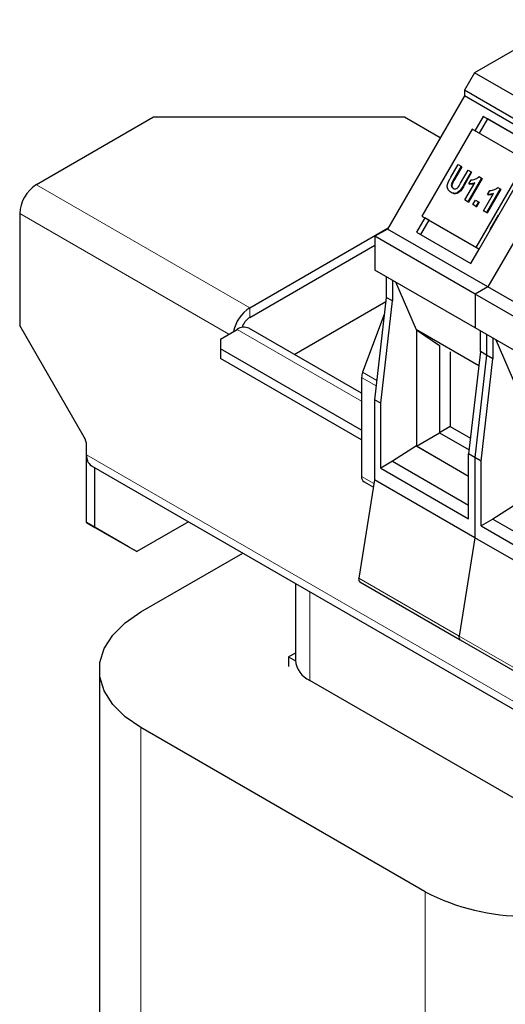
# Model space of a CAD drawing. Header units: millimetres. Extents: x 5 to 418, y 2 to 292.
# Tile 17 of 31: x 227 to 240, y 118 to 144. Entities that reach past the tile are written whole.
import ezdxf

# ---------------------------------------------------------------- set-up
doc = ezdxf.new("R2010")
doc.units = ezdxf.units.MM

msp = doc.modelspace()

# ---------------------------------------------------------------- linework, layer by layer
at = {"color": 7, "linetype": 'Continuous', "lineweight": 25}
for p, q in [((241.6603, 144.1852), (239.1718, 142.7486)), ((239.1718, 142.7486), (238.8998, 142.2775)), ((241.8871, 141.1811), (239.1718, 142.7486)), ((238.8998, 142.1213), (236.8198, 138.5186)), ((241.6151, 140.71), (238.8998, 142.2775)), ((238.8998, 142.2775), (238.8998, 142.1213)), ((241.6151, 140.5538), (238.8998, 142.1213)), ((230.4886, 141.5485), (227.3208, 139.7197)), ((237.2769, 141.5485), (230.4886, 141.5485)), ((238.2461, 140.989), (237.2769, 141.5485)), ((239.4101, 141.5681), (239.1861, 141.1801)), ((240.8808, 140.719), (239.4101, 141.5681)), ((239.5221, 141.5034), (239.4101, 141.5681)), ((239.5221, 141.5034), (239.2981, 141.1154)), ((240.8808, 140.719), (239.5221, 141.5034)), ((239.1061, 141.2263), (237.7461, 138.8707)), ((240.5768, 140.3772), (239.1061, 141.2263)), ((241.6151, 140.5538), (239.5351, 136.9511)), ((238.5373, 139.9227), (238.7338, 140.263)), ((238.8153, 140.216), (238.6151, 139.8692)), ((238.8313, 140.2067), (238.6311, 139.8599)), ((238.7338, 140.263), (238.8153, 140.216)), ((238.8153, 140.216), (238.8313, 140.2067)), ((239.2168, 138.0216), (240.5768, 140.3772)), ((239.2968, 137.9754), (240.6568, 140.331)), ((238.7942, 139.7559), (238.9987, 140.1101)), ((239.0802, 140.0631), (238.8867, 139.728)), ((239.0962, 140.0538), (238.9027, 139.7187)), ((238.9987, 140.1101), (239.0802, 140.0631)), ((239.0802, 140.0631), (239.0962, 140.0538)), ((239.2985, 139.937), (239.3655, 139.8984)), ((238.5578, 139.7619), (238.5738, 139.7526)), ((238.9141, 139.3048), (239.1831, 139.7707)), ((239.3655, 139.8984), (238.9957, 139.2578)), ((239.3815, 139.8891), (239.0117, 139.2485)), ((239.0216, 139.7419), (239.084, 139.8501)), ((239.0216, 139.7419), (239.0376, 139.7327)), ((239.3655, 139.8984), (239.3815, 139.8891)), ((238.5376, 139.5112), (238.5536, 139.5019)), ((239.4168, 139.0147), (239.6858, 139.4805)), ((239.8681, 139.6082), (239.4983, 138.9676)), ((239.8841, 139.599), (239.5143, 138.9584)), ((239.5243, 139.4518), (239.5867, 139.5599)), ((239.5243, 139.4518), (239.5403, 139.4425)), ((239.8012, 139.6469), (239.8681, 139.6082)), ((239.8681, 139.6082), (239.8841, 139.599)), ((238.9957, 139.2578), (238.9141, 139.3048)), ((238.9141, 139.3048), (238.9301, 139.2956)), ((239.0117, 139.2485), (238.9301, 139.2956)), ((238.9957, 139.2578), (239.0117, 139.2485)), ((239.1315, 139.1794), (239.2036, 139.3041)), ((239.213, 139.1323), (239.1315, 139.1794)), ((239.1315, 139.1794), (239.1475, 139.1701)), ((239.229, 139.1231), (239.1475, 139.1701)), ((239.2036, 139.3041), (239.2851, 139.2571)), ((239.2851, 139.2571), (239.213, 139.1323)), ((239.213, 139.1323), (239.229, 139.1231)), ((239.3011, 139.2479), (239.229, 139.1231)), ((239.2851, 139.2571), (239.3011, 139.2479)), ((226.8683, 138.9359), (226.8683, 135.9086)), ((237.7461, 138.8707), (239.2168, 138.0216)), ((237.7461, 138.8707), (237.8261, 138.8245)), ((239.4983, 138.9676), (239.4168, 139.0147)), ((239.4168, 139.0147), (239.4328, 139.0054)), ((239.5143, 138.9584), (239.4328, 139.0054)), ((239.4983, 138.9676), (239.5143, 138.9584)), ((239.6008, 138.502), (239.8248, 138.8899)), ((237.8261, 138.8245), (237.6021, 138.4365)), ((237.9381, 138.7598), (237.7141, 138.3718)), ((237.8261, 138.8245), (239.2968, 137.9754)), ((237.9381, 138.7598), (237.8261, 138.8245)), ((239.2968, 137.9754), (237.9381, 138.7598)), ((233.0908, 136.3888), (236.8396, 138.553)), ((236.8198, 138.5186), (236.4804, 138.3227)), ((239.1957, 136.7552), (236.4804, 138.3227)), ((236.4804, 138.3227), (236.4804, 137.4081)), ((239.5351, 136.9511), (236.8198, 138.5186)), ((237.6021, 138.4365), (239.0728, 137.5874)), ((233.0908, 136.1275), (236.4804, 138.0843)), ((239.0728, 137.5874), (239.2968, 137.9754)), ((239.2168, 138.0216), (239.2968, 137.9754)), ((239.1957, 135.8406), (236.4804, 137.4081)), ((236.7859, 137.2318), (236.7859, 136.67)), ((236.9556, 137.1338), (236.9556, 136.572)), ((237.6004, 135.7874), (237.0449, 137.0822)), ((239.5351, 136.9511), (239.1957, 136.7552)), ((239.1957, 136.7552), (239.1957, 135.8406)), ((241.911, 135.1877), (239.1957, 136.7552)), ((242.2504, 135.3836), (239.5351, 136.9511)), ((234.2973, 135.1249), (236.7726, 136.5538)), ((236.7859, 136.67), (236.4691, 133.8994)), ((236.6388, 133.8014), (236.9556, 136.572)), ((236.9556, 136.572), (236.7859, 136.67)), ((236.7323, 136.2014), (236.1466, 134.6404)), ((228.6122, 132.8881), (226.8683, 135.9086)), ((232.2988, 135.5397), (232.7514, 135.801)), ((236.1183, 134.0737), (233.0714, 135.8327)), ((239.2872, 134.8136), (237.6004, 135.7874)), ((237.6004, 135.7874), (237.6004, 132.6466)), ((239.2872, 134.8135), (237.6028, 135.7859)), ((237.6028, 135.7859), (237.6028, 132.6454)), ((237.6028, 135.7859), (238.2227, 135.3654)), ((241.911, 134.2731), (239.1957, 135.8406)), ((239.3314, 135.2004), (239.3314, 135.7623)), ((239.5011, 135.6643), (239.5011, 135.1024)), ((232.2988, 135.5397), (232.2988, 135.2785)), ((239.6709, 135.5663), (239.6709, 135.0045)), ((240.3157, 134.2199), (239.7602, 135.5147)), ((236.1183, 133.0735), (232.2988, 135.2785)), ((232.2988, 135.2785), (232.2988, 135.0172)), ((238.2227, 135.3654), (238.2227, 133.0033)), ((238.5169, 135.1956), (238.5169, 133.1731)), ((239.3314, 135.2004), (239.0147, 132.4298)), ((239.5011, 135.1024), (239.3314, 135.2004)), ((236.1183, 132.8122), (232.2988, 135.0172)), ((239.5011, 135.1024), (239.1844, 132.3318)), ((239.3541, 132.2339), (239.6709, 135.0045)), ((239.6709, 135.0045), (239.5011, 135.1024)), ((236.1183, 134.4977), (236.1183, 131.8194)), ((236.6388, 133.8014), (236.4691, 133.8994)), ((236.4691, 133.8994), (236.4691, 131.7296)), ((236.6388, 132.0497), (236.6388, 133.8014)), ((237.6028, 132.6454), (238.2227, 133.0033)), ((238.5169, 133.1731), (238.2227, 133.0033)), ((238.2227, 133.0033), (239.0271, 132.5389)), ((238.5169, 133.1731), (239.0636, 132.8575)), ((228.6785, 132.4038), (228.6785, 132.665)), ((237.6004, 132.6466), (236.9556, 132.2325)), ((237.6004, 132.6466), (239.0147, 131.8302)), ((237.6028, 132.6454), (239.0147, 131.8303)), ((228.6785, 130.5746), (228.6785, 132.4036)), ((236.9556, 132.2325), (236.6388, 132.0497)), ((236.9556, 132.2325), (239.0147, 131.0438)), ((239.1844, 132.3318), (239.0147, 132.4298)), ((239.0147, 130.6781), (239.0147, 132.4298)), ((239.1844, 132.3318), (239.1844, 130.162)), ((239.3541, 132.2339), (239.1844, 132.3318)), ((239.3541, 130.4821), (239.3541, 132.2339)), ((228.811, 132.1107), (274.2921, 105.855)), ((228.9047, 130.4439), (228.9047, 132.0566)), ((236.6388, 132.0497), (239.0147, 130.6781)), ((236.4691, 131.7296), (236.042, 129.0664)), ((236.1846, 131.6729), (236.4367, 131.5274)), ((239.1844, 130.162), (236.4691, 131.7296)), ((240.3157, 131.0791), (239.6709, 130.665)), ((231.4331, 130.5971), (230.0361, 129.7906)), ((239.6709, 130.665), (239.3541, 130.4821)), ((239.6709, 130.665), (241.7299, 129.4763)), ((228.6785, 130.5746), (228.9047, 130.4439)), ((229.8098, 129.9212), (228.6785, 130.5746)), ((228.9047, 130.4439), (230.0361, 129.7906)), ((239.3541, 130.4821), (241.7299, 129.1106)), ((239.1844, 130.162), (238.7573, 127.4989)), ((241.8997, 128.5945), (239.1844, 130.162)), ((230.0361, 129.7906), (229.8098, 129.9212)), ((230.1492, 128.157), (232.9045, 129.7476)), ((234.3263, 128.9268), (234.3263, 126.8508)), ((236.0729, 128.9657), (238.7881, 127.3982)), ((238.7881, 127.3982), (241.5034, 125.8307)), ((234.3263, 127.0416), (234.143, 126.9357)), ((234.143, 126.9357), (234.143, 126.6744)), ((234.143, 126.9357), (234.3268, 126.8296)), ((229.0245, 126.5895), (229.0245, 99.9376)), ((243.8971, 121.0044), (234.72, 126.3022)), ((237.8426, 120.5808), (230.1492, 125.022))]:
    msp.add_line(p, q, dxfattribs=at)
at = {"color": 7, "linetype": 'Continuous', "lineweight": 18}
for p, q in [((233.0908, 136.3888), (227.3208, 139.7197)), ((238.6151, 139.8692), (238.6311, 139.8599)), ((238.8867, 139.728), (238.9027, 139.7187)), ((232.525, 135.6703), (226.8683, 138.9359)), ((233.0908, 136.3888), (233.0908, 136.1275)), ((236.1183, 133.8573), (232.7514, 135.801)), ((236.5286, 134.4199), (236.1466, 134.6404)), ((236.5115, 134.2707), (236.1183, 134.4977)), ((274.1596, 106.1481), (228.6785, 132.4038)), ((236.4525, 131.6265), (236.1183, 131.8194)), ((236.042, 129.0664), (238.7573, 127.4989)), ((234.72, 128.6996), (234.72, 126.3022)), ((238.7573, 127.4989), (241.4726, 125.9314)), ((230.1492, 98.3701), (230.1492, 125.022)), ((237.8426, 93.9289), (237.8426, 120.5808))]:
    msp.add_line(p, q, dxfattribs=at)
at = {"color": 7, "linetype": 'Continuous', "lineweight": 25, "flags": 128}
msp.add_lwpolyline([(230.1492, 125.022), (229.719, 125.318), (229.3843, 125.6527), (229.1554, 126.0158), (229.0391, 126.3963), (229.0391, 126.7827), (229.1554, 127.1633), (229.3843, 127.5264), (229.719, 127.861), (230.1492, 128.157)], dxfattribs=at)
at = {"color": 7, "linetype": 'Continuous', "lineweight": 25}
for centre, radius, start, end in [((227.8508, 138.8912), 0.9836, 122.60548, 177.39452), ((233.6386, 135.5453), 1.0058, 123.00124, 168.6057), ((233.3581, 135.7111), 0.4948, 122.6964, 163.12646), ((232.9389, 135.5393), 0.3219, 65.69288, 125.61758), ((236.5312, 134.4901), 0.413, 158.65239, 178.95157), ((228.217, 132.6493), 0.4617, 1.9565, 31.14373), ((228.9921, 132.3691), 0.3155, 173.70115, 234.98667), ((236.2706, 131.8), 0.1534, 172.74417, 235.94365), ((236.133, 129.0392), 0.0949, 163.35039, 230.72464), ((238.8447, 127.4707), 0.0919, 162.08001, 231.99502), ((238.8482, 127.4717), 0.0949, 163.35039, 230.72464), ((234.9989, 126.9179), 0.676, 185.6948, 245.62534), ((240.5578, 125.7925), 5.8766, 242.48054, 297.51946)]:
    msp.add_arc(centre, radius, start, end, dxfattribs=at)
for points, knots in [([(238.5376, 139.5112), (238.5081, 139.5307), (238.464, 139.5601), (238.436, 139.6308), (238.4329, 139.7523), (238.4909, 139.847), (238.5373, 139.9227)], [0, 0, 0, 0, 0.25022698, 0.37553663, 0.50083777, 1, 1, 1, 1]), ([(239.084, 139.8501), (239.1094, 139.8516), (239.1512, 139.854), (239.2093, 139.8742), (239.2571, 139.8992), (239.2847, 139.9244), (239.2985, 139.937)], [0, 0, 0, 0, 0.3395571, 0.5598852, 0.7799716, 1, 1, 1, 1]), ([(238.8867, 139.728), (238.8462, 139.6502), (238.7956, 139.553), (238.6917, 139.4905), (238.6174, 139.4755), (238.5694, 139.4969), (238.5376, 139.5112)], [0, 0, 0, 0, 0.5001744, 0.6253467, 0.7506321, 1, 1, 1, 1]), ([(238.5578, 139.7619), (238.5526, 139.7458), (238.5424, 139.7137), (238.5496, 139.6693), (238.5707, 139.6386), (238.5888, 139.6266), (238.5979, 139.6205)], [0, 0, 0, 0, 0.2799701, 0.5590007, 0.7793644, 1, 1, 1, 1]), ([(238.9027, 139.7187), (238.8622, 139.641), (238.8116, 139.5438), (238.7077, 139.4813), (238.6334, 139.4662), (238.5854, 139.4877), (238.5536, 139.5019)], [0, 0, 0, 0, 0.5001744, 0.6253467, 0.7506321, 1, 1, 1, 1]), ([(238.6151, 139.8692), (238.6036, 139.8495), (238.5832, 139.8144), (238.5656, 139.7779), (238.5578, 139.7619)], [0, 0, 0, 0, 0.5601514, 1, 1, 1, 1]), ([(238.5738, 139.7526), (238.5686, 139.7366), (238.5584, 139.7044), (238.5656, 139.6601), (238.5867, 139.6294), (238.6048, 139.6173), (238.6139, 139.6113)], [0, 0, 0, 0, 0.2799701, 0.5590007, 0.7793644, 1, 1, 1, 1]), ([(238.6311, 139.8599), (238.6196, 139.8403), (238.5992, 139.8052), (238.5816, 139.7687), (238.5738, 139.7526)], [0, 0, 0, 0, 0.5601514, 1, 1, 1, 1]), ([(238.5979, 139.6205), (238.6164, 139.6125), (238.6442, 139.6004), (238.6873, 139.6125), (238.7432, 139.6567), (238.7715, 139.7118), (238.7942, 139.7559)], [0, 0, 0, 0, 0.2486782, 0.3737442, 0.4987899, 1, 1, 1, 1]), ([(239.1831, 139.7707), (239.1528, 139.7598), (239.0988, 139.7404), (239.0452, 139.7415), (239.0216, 139.7419)], [0, 0, 0, 0, 0.5598205, 1, 1, 1, 1]), ([(239.1735, 139.7541), (239.1518, 139.7465), (239.1063, 139.7306), (239.0612, 139.732), (239.0376, 139.7327)], [0, 0, 0, 0, 0.4771592, 1, 1, 1, 1]), ([(239.6858, 139.4805), (239.6555, 139.4697), (239.6014, 139.4502), (239.5478, 139.4513), (239.5243, 139.4518)], [0, 0, 0, 0, 0.5598205, 1, 1, 1, 1]), ([(239.6762, 139.4639), (239.6544, 139.4563), (239.6089, 139.4405), (239.5638, 139.4418), (239.5403, 139.4425)], [0, 0, 0, 0, 0.4771592, 1, 1, 1, 1]), ([(239.5867, 139.5599), (239.6121, 139.5614), (239.6539, 139.5638), (239.712, 139.5841), (239.7598, 139.609), (239.7874, 139.6342), (239.8012, 139.6469)], [0, 0, 0, 0, 0.3395571, 0.5598852, 0.7799716, 1, 1, 1, 1])]:
    msp.add_open_spline(points, degree=3, knots=knots, dxfattribs=at)

doc.saveas('drawing.dxf')
